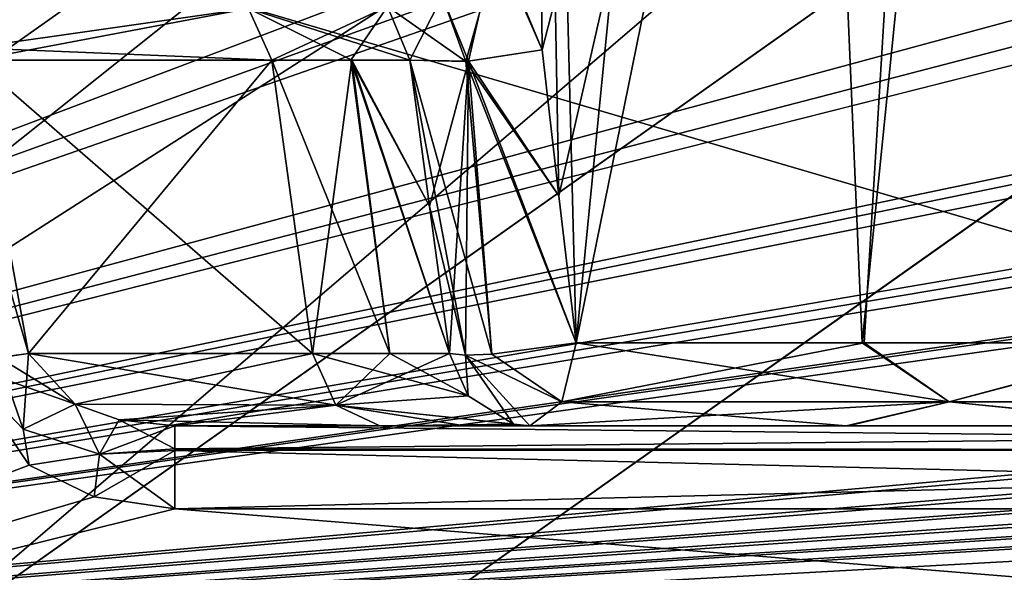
# Model space of a CAD drawing. Header units: inches. Extents: x -9.7 to 9.7, y -2.4 to 4.3.
# Tile 152 of 256: x -8.06 to -7.722, y -1.53 to -1.341. Entities that reach past the tile are written whole.
import ezdxf

# ---------------------------------------------------------------- set-up
doc = ezdxf.new("R2010")
doc.units = ezdxf.units.IN
doc.header["$LTSCALE"] = 101.851852
doc.header["$MEASUREMENT"] = 0
for name, color, linetype in [('1754', 7, 'CONTINUOUS'), ('231', 7, 'CONTINUOUS'), ('4622', 7, 'CONTINUOUS'), ('4623', 7, 'CONTINUOUS'), ('4624', 7, 'CONTINUOUS'), ('4625', 7, 'CONTINUOUS'), ('4626', 7, 'CONTINUOUS'), ('4640', 7, 'CONTINUOUS'), ('467', 7, 'CONTINUOUS'), ('4699', 7, 'CONTINUOUS'), ('4737', 7, 'CONTINUOUS'), ('4738', 7, 'CONTINUOUS'), ('4739', 7, 'CONTINUOUS'), ('4740', 7, 'CONTINUOUS'), ('4741', 7, 'CONTINUOUS'), ('4742', 7, 'CONTINUOUS'), ('4744', 7, 'CONTINUOUS'), ('4745', 7, 'CONTINUOUS'), ('4746', 7, 'CONTINUOUS'), ('4757', 7, 'CONTINUOUS'), ('4758', 7, 'CONTINUOUS'), ('4759', 7, 'CONTINUOUS'), ('4760', 7, 'CONTINUOUS'), ('5252', 7, 'CONTINUOUS'), ('5572', 7, 'CONTINUOUS'), ('5671', 7, 'CONTINUOUS'), ('5672', 7, 'CONTINUOUS'), ('5673', 7, 'CONTINUOUS'), ('5674', 7, 'CONTINUOUS'), ('5692', 7, 'CONTINUOUS'), ('5693', 7, 'CONTINUOUS'), ('5694', 7, 'CONTINUOUS'), ('5695', 7, 'CONTINUOUS'), ('5700', 7, 'CONTINUOUS'), ('5701', 7, 'CONTINUOUS'), ('5702', 7, 'CONTINUOUS'), ('6656', 7, 'CONTINUOUS'), ('6657', 7, 'CONTINUOUS'), ('8364', 7, 'CONTINUOUS'), ('8365', 7, 'CONTINUOUS'), ('8368', 7, 'CONTINUOUS'), ('8369', 7, 'CONTINUOUS'), ('8370', 7, 'CONTINUOUS'), ('8384', 7, 'CONTINUOUS')]:
    doc.layers.add(name, color=color, linetype=linetype)

msp = doc.modelspace()

# ---------------------------------------------------------------- linework, layer by layer
at = {"layer": '1754', "linetype": 'Continuous'}
for points in [[(-7.1258, -0.63817, -4.47526), (-8.52574, -0.63817, -4.47526), (-7.17481, -1.57343, -4.42625), (-7.1258, -0.63817, -4.47526)], [(-7.17481, -1.57343, -4.42625), (-8.52574, -0.63817, -4.47526), (-8.39205, -0.83835, -4.46477), (-7.17481, -1.57343, -4.42625)], [(-8.35676, -0.9023, -4.46142), (-7.17481, -1.57343, -4.42625), (-8.39205, -0.83835, -4.46477), (-8.35676, -0.9023, -4.46142)], [(-8.32747, -1.23501, -4.44398), (-7.17481, -1.57343, -4.42625), (-8.35676, -0.9023, -4.46142), (-8.32747, -1.23501, -4.44398)], [(-8.30047, -1.57343, -4.42625), (-7.17481, -1.57343, -4.42625), (-8.32747, -1.23501, -4.44398), (-8.30047, -1.57343, -4.42625)]]:
    msp.add_3dface(points, dxfattribs=at)
at = {"layer": '231', "linetype": 'Continuous'}
for points in [[(-6.91772, -0.62134, -4.57786), (-8.57837, -1.57343, -4.62775), (-6.93735, -0.57657, -4.57551), (-6.91772, -0.62134, -4.57786)], [(-6.93735, -0.57657, -4.57551), (-8.57837, -1.57343, -4.62775), (-7.08234, -0.6214, -4.57786), (-6.93735, -0.57657, -4.57551)], [(-1.89693, -0.63817, -4.57874), (-8.57837, -1.57343, -4.62775), (-1.93722, -0.62134, -4.57786), (-1.89693, -0.63817, -4.57874)], [(-1.93722, -0.62134, -4.57786), (-8.57837, -1.57343, -4.62775), (-2.10307, -0.63817, -4.57874), (-1.93722, -0.62134, -4.57786)], [(-2.87743, -0.63817, -4.57874), (-8.57837, -1.57343, -4.62775), (-2.91772, -0.62134, -4.57786), (-2.87743, -0.63817, -4.57874)], [(-2.91772, -0.62134, -4.57786), (-8.57837, -1.57343, -4.62775), (-3.12257, -0.63817, -4.57874), (-2.91772, -0.62134, -4.57786)], [(-4.87743, -0.63817, -4.57874), (-8.57837, -1.57343, -4.62775), (-4.91772, -0.62134, -4.57786), (-4.87743, -0.63817, -4.57874)], [(-4.91772, -0.62134, -4.57786), (-8.57837, -1.57343, -4.62775), (-5.12257, -0.63817, -4.57874), (-4.91772, -0.62134, -4.57786)], [(-5.89693, -0.63817, -4.57874), (-8.57837, -1.57343, -4.62775), (-5.93722, -0.62134, -4.57786), (-5.89693, -0.63817, -4.57874)], [(-5.93722, -0.62134, -4.57786), (-8.57837, -1.57343, -4.62775), (-6.10307, -0.63817, -4.57874), (-5.93722, -0.62134, -4.57786)], [(-6.87743, -0.63817, -4.57874), (-8.57837, -1.57343, -4.62775), (-6.91772, -0.62134, -4.57786), (-6.87743, -0.63817, -4.57874)], [(-3.89693, -0.63817, -4.57874), (-8.57837, -1.57343, -4.62775), (-3.93717, -0.62139, -4.57786), (-3.89693, -0.63817, -4.57874)], [(-3.93717, -0.62139, -4.57786), (-8.57837, -1.57343, -4.62775), (-4.10307, -0.63817, -4.57874), (-3.93717, -0.62139, -4.57786)], [(-7.08234, -0.6214, -4.57786), (-8.57837, -1.57343, -4.62775), (-7.12257, -0.63817, -4.57874), (-7.08234, -0.6214, -4.57786)], [(-8.57837, -1.57343, -4.62775), (-8.52935, -0.63817, -4.57874), (-7.12257, -0.63817, -4.57874), (-8.57837, -1.57343, -4.62775)], [(8.57837, -1.57343, -4.62775), (-8.57837, -1.57343, -4.62775), (8.52935, -0.63817, -4.57874), (8.57837, -1.57343, -4.62775)], [(5.89693, -0.63817, -4.57874), (-8.57837, -1.57343, -4.62775), (5.12257, -0.63817, -4.57874), (5.89693, -0.63817, -4.57874)], [(-8.57837, -1.57343, -4.62775), (5.89693, -0.63817, -4.57874), (6.10307, -0.63817, -4.57874), (-8.57837, -1.57343, -4.62775)], [(5.12257, -0.63817, -4.57874), (-8.57837, -1.57343, -4.62775), (4.87743, -0.63817, -4.57874), (5.12257, -0.63817, -4.57874)], [(4.87743, -0.63817, -4.57874), (-8.57837, -1.57343, -4.62775), (4.10307, -0.63817, -4.57874), (4.87743, -0.63817, -4.57874)], [(4.10307, -0.63817, -4.57874), (-8.57837, -1.57343, -4.62775), (3.89693, -0.63817, -4.57874), (4.10307, -0.63817, -4.57874)], [(3.89693, -0.63817, -4.57874), (-8.57837, -1.57343, -4.62775), (3.12257, -0.63817, -4.57874), (3.89693, -0.63817, -4.57874)], [(3.12257, -0.63817, -4.57874), (-8.57837, -1.57343, -4.62775), (2.87743, -0.63817, -4.57874), (3.12257, -0.63817, -4.57874)], [(2.87743, -0.63817, -4.57874), (-8.57837, -1.57343, -4.62775), (2.10307, -0.63817, -4.57874), (2.87743, -0.63817, -4.57874)], [(2.10307, -0.63817, -4.57874), (-8.57837, -1.57343, -4.62775), (1.89693, -0.63817, -4.57874), (2.10307, -0.63817, -4.57874)], [(1.89693, -0.63817, -4.57874), (-8.57837, -1.57343, -4.62775), (-1.89693, -0.63817, -4.57874), (1.89693, -0.63817, -4.57874)], [(-2.10307, -0.63817, -4.57874), (-8.57837, -1.57343, -4.62775), (-2.87743, -0.63817, -4.57874), (-2.10307, -0.63817, -4.57874)], [(-3.12257, -0.63817, -4.57874), (-8.57837, -1.57343, -4.62775), (-3.89693, -0.63817, -4.57874), (-3.12257, -0.63817, -4.57874)], [(-4.10307, -0.63817, -4.57874), (-8.57837, -1.57343, -4.62775), (-4.87743, -0.63817, -4.57874), (-4.10307, -0.63817, -4.57874)], [(-5.12257, -0.63817, -4.57874), (-8.57837, -1.57343, -4.62775), (-5.89693, -0.63817, -4.57874), (-5.12257, -0.63817, -4.57874)], [(-6.10307, -0.63817, -4.57874), (-8.57837, -1.57343, -4.62775), (-6.87743, -0.63817, -4.57874), (-6.10307, -0.63817, -4.57874)], [(8.52935, -0.63817, -4.57874), (-8.57837, -1.57343, -4.62775), (7.12257, -0.63817, -4.57874), (8.52935, -0.63817, -4.57874)], [(7.12257, -0.63817, -4.57874), (-8.57837, -1.57343, -4.62775), (6.87743, -0.63817, -4.57874), (7.12257, -0.63817, -4.57874)], [(6.87743, -0.63817, -4.57874), (-8.57837, -1.57343, -4.62775), (6.10307, -0.63817, -4.57874), (6.87743, -0.63817, -4.57874)]]:
    msp.add_3dface(points, dxfattribs=at)
at = {"layer": '4622', "linetype": 'Continuous'}
for points in [[(-7.1969, -1.48, 4.11649), (-7.93649, -1.48, 4.02791), (-8.00673, -1.48, 4.11649), (-7.1969, -1.48, 4.11649)], [(-7.90737, -1.48, 3.98482), (-7.93649, -1.48, 4.02791), (-7.1969, -1.48, 4.11649), (-7.90737, -1.48, 3.98482)], [(-7.88509, -1.48, 3.93782), (-7.90737, -1.48, 3.98482), (-7.77663, -1.48, 3.98012), (-7.88509, -1.48, 3.93782)], [(-7.77663, -1.48, 3.98012), (-7.90737, -1.48, 3.98482), (-7.1969, -1.48, 4.11649), (-7.77663, -1.48, 3.98012)], [(-7.66022, -1.48, 3.97987), (-7.77663, -1.48, 3.98012), (-7.1969, -1.48, 4.11649), (-7.66022, -1.48, 3.97987)]]:
    msp.add_3dface(points, dxfattribs=at)
at = {"layer": '4623', "linetype": 'Continuous'}
for points in [[(-7.95964, -1.45521, 4.00955), (-7.9516, -1.47298, 4.01592), (-7.93303, -1.45521, 3.97018), (-7.95964, -1.45521, 4.00955)], [(-7.93303, -1.45521, 3.97018), (-7.9516, -1.47298, 4.01592), (-7.91268, -1.45521, 3.92723), (-7.93303, -1.45521, 3.97018)], [(-7.91268, -1.45521, 3.92723), (-7.9516, -1.47298, 4.01592), (-7.90622, -1.46969, 3.9297), (-7.91268, -1.45521, 3.92723)], [(-7.90622, -1.46969, 3.9297), (-7.9516, -1.47298, 4.01592), (-7.89063, -1.47941, 3.9357), (-7.90622, -1.46969, 3.9297)], [(-7.9516, -1.47298, 4.01592), (-7.93649, -1.48, 4.02791), (-7.89063, -1.47941, 3.9357), (-7.9516, -1.47298, 4.01592)], [(-7.93649, -1.48, 4.02791), (-7.90737, -1.48, 3.98482), (-7.89063, -1.47941, 3.9357), (-7.93649, -1.48, 4.02791)], [(-7.90737, -1.48, 3.98482), (-7.88509, -1.48, 3.93782), (-7.89063, -1.47941, 3.9357), (-7.90737, -1.48, 3.98482)]]:
    msp.add_3dface(points, dxfattribs=at)
at = {"layer": '4624', "linetype": 'Continuous'}
for points in [[(-8.04095, -1.47263, 4.12795), (-7.95964, -1.45521, 4.00955), (-8.05693, -1.45521, 4.13225), (-8.04095, -1.47263, 4.12795)], [(-7.9516, -1.47298, 4.01592), (-7.95964, -1.45521, 4.00955), (-8.04095, -1.47263, 4.12795), (-7.9516, -1.47298, 4.01592)], [(-8.02588, -1.47794, 4.12306), (-7.9516, -1.47298, 4.01592), (-8.04095, -1.47263, 4.12795), (-8.02588, -1.47794, 4.12306)], [(-8.00673, -1.48, 4.11649), (-7.9516, -1.47298, 4.01592), (-8.02588, -1.47794, 4.12306), (-8.00673, -1.48, 4.11649)], [(-8.00673, -1.48, 4.11649), (-7.93649, -1.48, 4.02791), (-7.9516, -1.47298, 4.01592), (-8.00673, -1.48, 4.11649)]]:
    msp.add_3dface(points, dxfattribs=at)
at = {"layer": '4625', "linetype": 'Continuous'}
for points in [[(-8.08008, -1.45885, 4.14385), (-8.05874, -1.48119, 4.14387), (-8.06731, -1.45667, 4.14078), (-8.08008, -1.45885, 4.14385)], [(-8.05874, -1.48119, 4.14387), (-8.05693, -1.45521, 4.13225), (-8.06731, -1.45667, 4.14078), (-8.05874, -1.48119, 4.14387)], [(-8.04095, -1.47263, 4.12795), (-8.05693, -1.45521, 4.13225), (-8.05874, -1.48119, 4.14387), (-8.04095, -1.47263, 4.12795)], [(-8.05874, -1.48119, 4.14387), (-8.08008, -1.45885, 4.14385), (-8.05673, -1.49345, 4.14566), (-8.05874, -1.48119, 4.14387)], [(-8.03261, -1.48976, 4.14167), (-8.04095, -1.47263, 4.12795), (-8.05874, -1.48119, 4.14387), (-8.03261, -1.48976, 4.14167)], [(-8.02588, -1.47794, 4.12306), (-8.04095, -1.47263, 4.12795), (-8.03261, -1.48976, 4.14167), (-8.02588, -1.47794, 4.12306)], [(-8.00673, -1.48795, 4.13683), (-8.02588, -1.47794, 4.12306), (-8.03261, -1.48976, 4.14167), (-8.00673, -1.48795, 4.13683)], [(-8.00673, -1.48, 4.11649), (-8.02588, -1.47794, 4.12306), (-8.00673, -1.48795, 4.13683), (-8.00673, -1.48, 4.11649)], [(-8.03261, -1.48976, 4.14167), (-8.05874, -1.48119, 4.14387), (-8.05673, -1.49345, 4.14566), (-8.03261, -1.48976, 4.14167)], [(-8.00673, -1.48795, 4.13683), (-8.03261, -1.48976, 4.14167), (-8.00673, -1.50843, 4.14645), (-8.00673, -1.48795, 4.13683)], [(-8.03446, -1.50431, 4.14623), (-8.03261, -1.48976, 4.14167), (-8.05673, -1.49345, 4.14566), (-8.03446, -1.50431, 4.14623)], [(-8.00673, -1.50843, 4.14645), (-8.03261, -1.48976, 4.14167), (-8.03446, -1.50431, 4.14623), (-8.00673, -1.50843, 4.14645)]]:
    msp.add_3dface(points, dxfattribs=at)
at = {"layer": '4626', "linetype": 'Continuous'}
for points in [[(-7.1969, -1.48, 4.11649), (-8.00673, -1.48, 4.11649), (-8.00673, -1.48795, 4.13683), (-7.1969, -1.48, 4.11649)], [(-7.1969, -1.48, 4.11649), (-8.00673, -1.48795, 4.13683), (-7.19819, -1.4882, 4.1371), (-7.1969, -1.48, 4.11649)], [(-8.00673, -1.48795, 4.13683), (-8.00673, -1.50843, 4.14645), (-7.19819, -1.4882, 4.1371), (-8.00673, -1.48795, 4.13683)], [(-7.19819, -1.4882, 4.1371), (-8.00673, -1.50843, 4.14645), (-7.20137, -1.50843, 4.14645), (-7.19819, -1.4882, 4.1371)]]:
    msp.add_3dface(points, dxfattribs=at)
at = {"layer": '4640', "linetype": 'Continuous'}
for points in [[(-7.1258, -0.63817, 4.47526), (-8.30043, -1.57343, 4.42625), (-8.32751, -1.23507, 4.44398), (-7.1258, -0.63817, 4.47526)], [(-7.1258, -0.63817, 4.47526), (-7.17481, -1.57343, 4.42625), (-8.30043, -1.57343, 4.42625), (-7.1258, -0.63817, 4.47526)]]:
    msp.add_3dface(points, dxfattribs=at)
at = {"layer": '467', "linetype": 'Continuous'}
for points in [[(-8.57837, -1.57343, 4.62775), (8.57837, -1.57343, 4.62775), (-8.52935, -0.63817, 4.57874), (-8.57837, -1.57343, 4.62775)], [(-8.52935, -0.63817, 4.57874), (8.57837, -1.57343, 4.62775), (-7.12257, -0.63817, 4.57874), (-8.52935, -0.63817, 4.57874)]]:
    msp.add_3dface(points, dxfattribs=at)
at = {"layer": '4699', "linetype": 'Continuous'}
for points in [[(-8.0567, -1.49347, -4.14567), (-8.269, -1.57343, -4.14986), (-8.08008, -1.45885, -4.14385), (-8.0567, -1.49347, -4.14567)], [(-8.03446, -1.50431, -4.14623), (-8.269, -1.57343, -4.14986), (-8.0567, -1.49347, -4.14567), (-8.03446, -1.50431, -4.14623)], [(-8.00673, -1.50843, -4.14645), (-8.269, -1.57343, -4.14986), (-8.03446, -1.50431, -4.14623), (-8.00673, -1.50843, -4.14645)], [(-7.20477, -1.57343, -4.14986), (-8.269, -1.57343, -4.14986), (-8.00673, -1.50843, -4.14645), (-7.20477, -1.57343, -4.14986)], [(-7.20137, -1.50843, -4.14645), (-7.20477, -1.57343, -4.14986), (-8.00673, -1.50843, -4.14645), (-7.20137, -1.50843, -4.14645)]]:
    msp.add_3dface(points, dxfattribs=at)
at = {"layer": '4737', "linetype": 'Continuous'}
for points in [[(-7.72816, -0.75843, -3.91903), (-7.8809, -1.35115, -3.89825), (-7.8969, -1.31437, -3.88335), (-7.72816, -0.75843, -3.91903)], [(-7.8751, -1.40119, -3.90546), (-7.8809, -1.35115, -3.89825), (-7.72816, -0.75843, -3.91903), (-7.8751, -1.40119, -3.90546)], [(-7.8692, -1.45157, -3.91243), (-7.8751, -1.40119, -3.90546), (-7.72816, -0.75843, -3.91903), (-7.8692, -1.45157, -3.91243)], [(-7.77049, -1.45157, -3.95082), (-7.8692, -1.45157, -3.91243), (-7.72816, -0.75843, -3.91903), (-7.77049, -1.45157, -3.95082)], [(-7.66457, -1.45157, -3.9502), (-7.77049, -1.45157, -3.95082), (-7.72816, -0.75843, -3.91903), (-7.66457, -1.45157, -3.9502)], [(-7.55467, -0.75843, -3.85629), (-7.66457, -1.45157, -3.9502), (-7.72816, -0.75843, -3.91903), (-7.55467, -0.75843, -3.85629)]]:
    msp.add_3dface(points, dxfattribs=at)
at = {"layer": '4738', "linetype": 'Continuous'}
for points in [[(-7.91516, -1.33275, -3.88391), (-7.8969, -1.31437, -3.88335), (-7.90614, -1.35511, -3.89415), (-7.91516, -1.33275, -3.88391)], [(-7.8969, -1.31437, -3.88335), (-7.8809, -1.35115, -3.89825), (-7.90614, -1.35511, -3.89415), (-7.8969, -1.31437, -3.88335)], [(-7.93382, -1.3364, -3.90071), (-7.91516, -1.33275, -3.88391), (-7.92624, -1.35479, -3.91281), (-7.93382, -1.3364, -3.90071)], [(-7.92624, -1.35479, -3.91281), (-7.91516, -1.33275, -3.88391), (-7.90614, -1.35511, -3.89415), (-7.92624, -1.35479, -3.91281)]]:
    msp.add_3dface(points, dxfattribs=at)
at = {"layer": '4739', "linetype": 'Continuous'}
for points in [[(-7.8809, -1.35115, -3.89825), (-7.8751, -1.40119, -3.90546), (-7.90614, -1.35511, -3.89415), (-7.8809, -1.35115, -3.89825)], [(-7.92624, -1.35479, -3.91281), (-7.90614, -1.35511, -3.89415), (-7.91951, -1.40475, -3.92013), (-7.92624, -1.35479, -3.91281)], [(-7.90614, -1.35511, -3.89415), (-7.91268, -1.45521, -3.92723), (-7.91951, -1.40475, -3.92013), (-7.90614, -1.35511, -3.89415)], [(-7.91268, -1.45521, -3.92723), (-7.90614, -1.35511, -3.89415), (-7.90715, -1.45577, -3.91833), (-7.91268, -1.45521, -3.92723)], [(-7.90715, -1.45577, -3.91833), (-7.90614, -1.35511, -3.89415), (-7.89812, -1.4555, -3.91137), (-7.90715, -1.45577, -3.91833)], [(-7.8751, -1.40119, -3.90546), (-7.8692, -1.45157, -3.91243), (-7.90614, -1.35511, -3.89415), (-7.8751, -1.40119, -3.90546)], [(-7.90614, -1.35511, -3.89415), (-7.8692, -1.45157, -3.91243), (-7.89812, -1.4555, -3.91137), (-7.90614, -1.35511, -3.89415)]]:
    msp.add_3dface(points, dxfattribs=at)
at = {"layer": '4740', "linetype": 'Continuous'}
for points in [[(-7.97352, -1.35479, -3.99855), (-7.94612, -1.35479, -3.95732), (-7.95964, -1.45521, -4.00955), (-7.97352, -1.35479, -3.99855)], [(-7.95964, -1.45521, -4.00955), (-7.94612, -1.35479, -3.95732), (-7.93303, -1.45521, -3.97018), (-7.95964, -1.45521, -4.00955)], [(-7.92624, -1.35479, -3.91281), (-7.91951, -1.40475, -3.92013), (-7.94612, -1.35479, -3.95732), (-7.92624, -1.35479, -3.91281)], [(-7.91951, -1.40475, -3.92013), (-7.91268, -1.45521, -3.92723), (-7.94612, -1.35479, -3.95732), (-7.91951, -1.40475, -3.92013)], [(-7.94612, -1.35479, -3.95732), (-7.91268, -1.45521, -3.92723), (-7.93303, -1.45521, -3.97018), (-7.94612, -1.35479, -3.95732)]]:
    msp.add_3dface(points, dxfattribs=at)
at = {"layer": '4741', "linetype": 'Continuous'}
for points in [[(-7.93382, -1.3364, -3.90071), (-7.92624, -1.35479, -3.91281), (-7.98156, -1.33702, -3.99217), (-7.93382, -1.3364, -3.90071)], [(-7.92624, -1.35479, -3.91281), (-7.94612, -1.35479, -3.95732), (-7.98156, -1.33702, -3.99217), (-7.92624, -1.35479, -3.91281)], [(-7.94612, -1.35479, -3.95732), (-7.97352, -1.35479, -3.99855), (-7.98156, -1.33702, -3.99217), (-7.94612, -1.35479, -3.95732)]]:
    msp.add_3dface(points, dxfattribs=at)
at = {"layer": '4742', "linetype": 'Continuous'}
for points in [[(-8.08592, -1.33466, -4.11861), (-7.98156, -1.33702, -3.99217), (-8.0762, -1.35052, -4.12631), (-8.08592, -1.33466, -4.11861)], [(-7.98156, -1.33702, -3.99217), (-7.97352, -1.35479, -3.99855), (-8.0762, -1.35052, -4.12631), (-7.98156, -1.33702, -3.99217)], [(-8.0762, -1.35052, -4.12631), (-7.97352, -1.35479, -3.99855), (-8.07536, -1.35479, -4.12698), (-8.0762, -1.35052, -4.12631)]]:
    msp.add_3dface(points, dxfattribs=at)
at = {"layer": '4744', "linetype": 'Continuous'}
msp.add_3dface([(-8.06715, -1.45664, -4.1407), (-8.07536, -1.35479, -4.12698), (-8.05693, -1.45521, -4.13225), (-8.06715, -1.45664, -4.1407)], dxfattribs=at)
at = {"layer": '4745', "linetype": 'Continuous'}
for points in [[(-8.08008, -1.45885, -4.14385), (-8.06715, -1.45664, -4.1407), (-8.04095, -1.47263, -4.12795), (-8.08008, -1.45885, -4.14385)], [(-8.06715, -1.45664, -4.1407), (-8.05693, -1.45521, -4.13225), (-8.04095, -1.47263, -4.12795), (-8.06715, -1.45664, -4.1407)], [(-8.0567, -1.49347, -4.14567), (-8.08008, -1.45885, -4.14385), (-8.05874, -1.48119, -4.14387), (-8.0567, -1.49347, -4.14567)], [(-8.05874, -1.48119, -4.14387), (-8.08008, -1.45885, -4.14385), (-8.04095, -1.47263, -4.12795), (-8.05874, -1.48119, -4.14387)], [(-8.03261, -1.48976, -4.14167), (-8.05874, -1.48119, -4.14387), (-8.04095, -1.47263, -4.12795), (-8.03261, -1.48976, -4.14167)], [(-8.02588, -1.47794, -4.12306), (-8.03261, -1.48976, -4.14167), (-8.04095, -1.47263, -4.12795), (-8.02588, -1.47794, -4.12306)], [(-8.00673, -1.48, -4.11649), (-8.03261, -1.48976, -4.14167), (-8.02588, -1.47794, -4.12306), (-8.00673, -1.48, -4.11649)], [(-8.03261, -1.48976, -4.14167), (-8.0567, -1.49347, -4.14567), (-8.05874, -1.48119, -4.14387), (-8.03261, -1.48976, -4.14167)], [(-8.00673, -1.48853, -4.13744), (-8.03261, -1.48976, -4.14167), (-8.00673, -1.48, -4.11649), (-8.00673, -1.48853, -4.13744)], [(-8.03446, -1.50431, -4.14623), (-8.0567, -1.49347, -4.14567), (-8.03261, -1.48976, -4.14167), (-8.03446, -1.50431, -4.14623)], [(-8.00673, -1.50843, -4.14645), (-8.03446, -1.50431, -4.14623), (-8.00673, -1.48853, -4.13744), (-8.00673, -1.50843, -4.14645)], [(-8.00673, -1.48853, -4.13744), (-8.03446, -1.50431, -4.14623), (-8.03261, -1.48976, -4.14167), (-8.00673, -1.48853, -4.13744)]]:
    msp.add_3dface(points, dxfattribs=at)
at = {"layer": '4746', "linetype": 'Continuous'}
for points in [[(-8.00673, -1.48853, -4.13744), (-8.00673, -1.48, -4.11649), (-7.19819, -1.4882, -4.1371), (-8.00673, -1.48853, -4.13744)], [(-7.19819, -1.4882, -4.1371), (-8.00673, -1.48, -4.11649), (-7.1969, -1.48, -4.11649), (-7.19819, -1.4882, -4.1371)], [(-7.20137, -1.50843, -4.14645), (-8.00673, -1.48853, -4.13744), (-7.19819, -1.4882, -4.1371), (-7.20137, -1.50843, -4.14645)], [(-7.20137, -1.50843, -4.14645), (-8.00673, -1.50843, -4.14645), (-8.00673, -1.48853, -4.13744), (-7.20137, -1.50843, -4.14645)]]:
    msp.add_3dface(points, dxfattribs=at)
at = {"layer": '4757', "linetype": 'Continuous'}
for points in [[(-7.1969, -1.48, -4.11649), (-8.00673, -1.48, -4.11649), (-7.1969, -1.48, -3.86955), (-7.1969, -1.48, -4.11649)], [(-7.1969, -1.48, -3.86955), (-8.00673, -1.48, -4.11649), (-7.55778, -1.48, -3.94061), (-7.1969, -1.48, -3.86955)], [(-8.00673, -1.48, -4.11649), (-7.93649, -1.48, -4.02791), (-7.77592, -1.48, -3.98025), (-8.00673, -1.48, -4.11649)], [(-7.55778, -1.48, -3.94061), (-8.00673, -1.48, -4.11649), (-7.65879, -1.48, -3.9796), (-7.55778, -1.48, -3.94061)], [(-7.65879, -1.48, -3.9796), (-8.00673, -1.48, -4.11649), (-7.77592, -1.48, -3.98025), (-7.65879, -1.48, -3.9796)], [(-7.93649, -1.48, -4.02791), (-7.90737, -1.48, -3.98482), (-7.77592, -1.48, -3.98025), (-7.93649, -1.48, -4.02791)], [(-7.90737, -1.48, -3.98482), (-7.88509, -1.48, -3.93782), (-7.77592, -1.48, -3.98025), (-7.90737, -1.48, -3.98482)]]:
    msp.add_3dface(points, dxfattribs=at)
at = {"layer": '4758', "linetype": 'Continuous'}
for points in [[(-7.95964, -1.45521, -4.00955), (-7.93303, -1.45521, -3.97018), (-7.90622, -1.46969, -3.9297), (-7.95964, -1.45521, -4.00955)], [(-7.95964, -1.45521, -4.00955), (-7.90622, -1.46969, -3.9297), (-7.9516, -1.47298, -4.01592), (-7.95964, -1.45521, -4.00955)], [(-7.93303, -1.45521, -3.97018), (-7.91268, -1.45521, -3.92723), (-7.90622, -1.46969, -3.9297), (-7.93303, -1.45521, -3.97018)], [(-7.90622, -1.46969, -3.9297), (-7.89063, -1.47941, -3.9357), (-7.9516, -1.47298, -4.01592), (-7.90622, -1.46969, -3.9297)], [(-7.88509, -1.48, -3.93782), (-7.90737, -1.48, -3.98482), (-7.9516, -1.47298, -4.01592), (-7.88509, -1.48, -3.93782)], [(-7.90737, -1.48, -3.98482), (-7.93649, -1.48, -4.02791), (-7.9516, -1.47298, -4.01592), (-7.90737, -1.48, -3.98482)], [(-7.89063, -1.47941, -3.9357), (-7.88509, -1.48, -3.93782), (-7.9516, -1.47298, -4.01592), (-7.89063, -1.47941, -3.9357)]]:
    msp.add_3dface(points, dxfattribs=at)
at = {"layer": '4759', "linetype": 'Continuous'}
for points in [[(-7.89812, -1.4555, -3.91137), (-7.8692, -1.45157, -3.91243), (-7.87414, -1.47176, -3.92032), (-7.89812, -1.4555, -3.91137)], [(-7.91268, -1.45521, -3.92723), (-7.90715, -1.45577, -3.91833), (-7.90622, -1.46969, -3.9297), (-7.91268, -1.45521, -3.92723)], [(-7.90715, -1.45577, -3.91833), (-7.89812, -1.4555, -3.91137), (-7.87414, -1.47176, -3.92032), (-7.90715, -1.45577, -3.91833)], [(-7.88509, -1.48, -3.93782), (-7.90715, -1.45577, -3.91833), (-7.87414, -1.47176, -3.92032), (-7.88509, -1.48, -3.93782)], [(-7.90715, -1.45577, -3.91833), (-7.88509, -1.48, -3.93782), (-7.89063, -1.47941, -3.9357), (-7.90715, -1.45577, -3.91833)], [(-7.90715, -1.45577, -3.91833), (-7.89063, -1.47941, -3.9357), (-7.90622, -1.46969, -3.9297), (-7.90715, -1.45577, -3.91833)]]:
    msp.add_3dface(points, dxfattribs=at)
at = {"layer": '4760', "linetype": 'Continuous'}
for points in [[(-7.8692, -1.45157, -3.91243), (-7.77049, -1.45157, -3.95082), (-7.87414, -1.47176, -3.92032), (-7.8692, -1.45157, -3.91243)], [(-7.87414, -1.47176, -3.92032), (-7.77049, -1.45157, -3.95082), (-7.74137, -1.47176, -3.96398), (-7.87414, -1.47176, -3.92032)], [(-7.77049, -1.45157, -3.95082), (-7.66457, -1.45157, -3.9502), (-7.74137, -1.47176, -3.96398), (-7.77049, -1.45157, -3.95082)], [(-7.66457, -1.45157, -3.9502), (-7.60352, -1.47176, -3.94097), (-7.74137, -1.47176, -3.96398), (-7.66457, -1.45157, -3.9502)], [(-7.77592, -1.48, -3.98025), (-7.88509, -1.48, -3.93782), (-7.74137, -1.47176, -3.96398), (-7.77592, -1.48, -3.98025)], [(-7.88509, -1.48, -3.93782), (-7.87414, -1.47176, -3.92032), (-7.74137, -1.47176, -3.96398), (-7.88509, -1.48, -3.93782)], [(-7.65879, -1.48, -3.9796), (-7.77592, -1.48, -3.98025), (-7.74137, -1.47176, -3.96398), (-7.65879, -1.48, -3.9796)], [(-7.60352, -1.47176, -3.94097), (-7.65879, -1.48, -3.9796), (-7.74137, -1.47176, -3.96398), (-7.60352, -1.47176, -3.94097)]]:
    msp.add_3dface(points, dxfattribs=at)
at = {"layer": '5252', "linetype": 'Continuous'}
for points in [[(-8.01255, -0.69326, -1.77594), (-8.33971, -0.69176, -1.74735), (-8.30089, -1.43261, -1.71193), (-8.01255, -0.69326, -1.77594)], [(-8.01255, -0.69326, -1.77594), (-8.30089, -1.43261, -1.71193), (-8.14766, -1.12013, -1.74173), (-8.01255, -0.69326, -1.77594)]]:
    msp.add_3dface(points, dxfattribs=at)
at = {"layer": '5572', "linetype": 'Continuous'}
for points in [[(-8.01255, -0.69326, 2.22406), (-8.33971, -0.69176, 2.25265), (-8.30089, -1.43261, 2.28807), (-8.01255, -0.69326, 2.22406)], [(-8.01255, -0.69326, 2.22406), (-8.30089, -1.43261, 2.28807), (-8.14766, -1.12013, 2.25827), (-8.01255, -0.69326, 2.22406)]]:
    msp.add_3dface(points, dxfattribs=at)
at = {"layer": '5671', "linetype": 'Continuous'}
for points in [[(-7.8809, -1.35115, 3.89825), (-7.88695, -0.75843, 3.85325), (-7.89588, -1.31549, 3.88428), (-7.8809, -1.35115, 3.89825)], [(-7.80085, -0.75843, 3.90526), (-7.88695, -0.75843, 3.85325), (-7.8692, -1.45157, 3.91243), (-7.80085, -0.75843, 3.90526)], [(-7.8692, -1.45157, 3.91243), (-7.88695, -0.75843, 3.85325), (-7.8751, -1.40119, 3.90546), (-7.8692, -1.45157, 3.91243)], [(-7.8751, -1.40119, 3.90546), (-7.88695, -0.75843, 3.85325), (-7.8809, -1.35115, 3.89825), (-7.8751, -1.40119, 3.90546)], [(-7.80085, -0.75843, 3.90526), (-7.8692, -1.45157, 3.91243), (-7.77113, -1.45157, 3.9507), (-7.80085, -0.75843, 3.90526)], [(-7.70113, -0.75843, 3.91853), (-7.80085, -0.75843, 3.90526), (-7.77113, -1.45157, 3.9507), (-7.70113, -0.75843, 3.91853)], [(-7.66586, -1.45157, 3.95045), (-7.70113, -0.75843, 3.91853), (-7.77113, -1.45157, 3.9507), (-7.66586, -1.45157, 3.95045)]]:
    msp.add_3dface(points, dxfattribs=at)
at = {"layer": '5672', "linetype": 'Continuous'}
for points in [[(-7.8751, -1.40119, 3.90546), (-7.8809, -1.35115, 3.89825), (-7.90697, -1.35518, 3.8944), (-7.8751, -1.40119, 3.90546)], [(-7.90715, -1.45577, 3.91832), (-7.89811, -1.4555, 3.91136), (-7.92624, -1.35479, 3.91281), (-7.90715, -1.45577, 3.91832)], [(-7.92624, -1.35479, 3.91281), (-7.89811, -1.4555, 3.91136), (-7.90697, -1.35518, 3.8944), (-7.92624, -1.35479, 3.91281)], [(-7.91951, -1.40474, 3.92013), (-7.90715, -1.45577, 3.91832), (-7.92624, -1.35479, 3.91281), (-7.91951, -1.40474, 3.92013)], [(-7.8692, -1.45157, 3.91243), (-7.8751, -1.40119, 3.90546), (-7.90697, -1.35518, 3.8944), (-7.8692, -1.45157, 3.91243)], [(-7.89811, -1.4555, 3.91136), (-7.8692, -1.45157, 3.91243), (-7.90697, -1.35518, 3.8944), (-7.89811, -1.4555, 3.91136)], [(-7.91268, -1.45521, 3.92723), (-7.90715, -1.45577, 3.91832), (-7.91951, -1.40474, 3.92013), (-7.91268, -1.45521, 3.92723)]]:
    msp.add_3dface(points, dxfattribs=at)
at = {"layer": '5673', "linetype": 'Continuous'}
for points in [[(-7.8692, -1.45157, 3.91243), (-7.89811, -1.4555, 3.91136), (-7.87414, -1.47176, 3.92032), (-7.8692, -1.45157, 3.91243)], [(-7.91268, -1.45521, 3.92723), (-7.90622, -1.46969, 3.9297), (-7.90715, -1.45577, 3.91832), (-7.91268, -1.45521, 3.92723)], [(-7.89811, -1.4555, 3.91136), (-7.90715, -1.45577, 3.91832), (-7.87414, -1.47176, 3.92032), (-7.89811, -1.4555, 3.91136)], [(-7.89063, -1.47941, 3.9357), (-7.88509, -1.48, 3.93782), (-7.90715, -1.45577, 3.91832), (-7.89063, -1.47941, 3.9357)], [(-7.90715, -1.45577, 3.91832), (-7.88509, -1.48, 3.93782), (-7.87414, -1.47176, 3.92032), (-7.90715, -1.45577, 3.91832)], [(-7.90622, -1.46969, 3.9297), (-7.89063, -1.47941, 3.9357), (-7.90715, -1.45577, 3.91832), (-7.90622, -1.46969, 3.9297)]]:
    msp.add_3dface(points, dxfattribs=at)
at = {"layer": '5674', "linetype": 'Continuous'}
for points in [[(-7.8692, -1.45157, 3.91243), (-7.87414, -1.47176, 3.92032), (-7.74137, -1.47176, 3.96398), (-7.8692, -1.45157, 3.91243)], [(-7.77113, -1.45157, 3.9507), (-7.8692, -1.45157, 3.91243), (-7.74137, -1.47176, 3.96398), (-7.77113, -1.45157, 3.9507)], [(-7.66586, -1.45157, 3.95045), (-7.77113, -1.45157, 3.9507), (-7.74137, -1.47176, 3.96398), (-7.66586, -1.45157, 3.95045)], [(-7.60352, -1.47176, 3.94097), (-7.66586, -1.45157, 3.95045), (-7.74137, -1.47176, 3.96398), (-7.60352, -1.47176, 3.94097)], [(-7.88509, -1.48, 3.93782), (-7.77663, -1.48, 3.98012), (-7.87414, -1.47176, 3.92032), (-7.88509, -1.48, 3.93782)], [(-7.87414, -1.47176, 3.92032), (-7.77663, -1.48, 3.98012), (-7.74137, -1.47176, 3.96398), (-7.87414, -1.47176, 3.92032)], [(-7.77663, -1.48, 3.98012), (-7.66022, -1.48, 3.97987), (-7.74137, -1.47176, 3.96398), (-7.77663, -1.48, 3.98012)], [(-7.66022, -1.48, 3.97987), (-7.60352, -1.47176, 3.94097), (-7.74137, -1.47176, 3.96398), (-7.66022, -1.48, 3.97987)]]:
    msp.add_3dface(points, dxfattribs=at)
at = {"layer": '5692', "linetype": 'Continuous'}
for points in [[(-7.95964, -1.45521, 4.00955), (-7.93303, -1.45521, 3.97018), (-7.97352, -1.35479, 3.99855), (-7.95964, -1.45521, 4.00955)], [(-7.97352, -1.35479, 3.99855), (-7.93303, -1.45521, 3.97018), (-7.94648, -1.35479, 3.95798), (-7.97352, -1.35479, 3.99855)], [(-7.93303, -1.45521, 3.97018), (-7.91268, -1.45521, 3.92723), (-7.94648, -1.35479, 3.95798), (-7.93303, -1.45521, 3.97018)], [(-7.91268, -1.45521, 3.92723), (-7.91951, -1.40474, 3.92013), (-7.94648, -1.35479, 3.95798), (-7.91268, -1.45521, 3.92723)], [(-7.91951, -1.40474, 3.92013), (-7.92624, -1.35479, 3.91281), (-7.94648, -1.35479, 3.95798), (-7.91951, -1.40474, 3.92013)]]:
    msp.add_3dface(points, dxfattribs=at)
at = {"layer": '5693', "linetype": 'Continuous'}
for points in [[(-8.05693, -1.45521, 4.13225), (-7.95964, -1.45521, 4.00955), (-8.07536, -1.35479, 4.12698), (-8.05693, -1.45521, 4.13225)], [(-7.95964, -1.45521, 4.00955), (-7.97352, -1.35479, 3.99855), (-8.07536, -1.35479, 4.12698), (-7.95964, -1.45521, 4.00955)]]:
    msp.add_3dface(points, dxfattribs=at)
at = {"layer": '5694', "linetype": 'Continuous'}
for points in [[(-8.05693, -1.45521, 4.13225), (-8.07536, -1.35479, 4.12698), (-8.08565, -1.35623, 4.13547), (-8.05693, -1.45521, 4.13225)], [(-8.06731, -1.45667, 4.14078), (-8.05693, -1.45521, 4.13225), (-8.08565, -1.35623, 4.13547), (-8.06731, -1.45667, 4.14078)]]:
    msp.add_3dface(points, dxfattribs=at)
at = {"layer": '5695', "linetype": 'Continuous'}
for points in [[(-8.05673, -1.49345, 4.14566), (-8.08008, -1.45885, 4.14385), (-8.269, -1.57343, 4.14986), (-8.05673, -1.49345, 4.14566)], [(-8.03446, -1.50431, 4.14623), (-8.05673, -1.49345, 4.14566), (-8.269, -1.57343, 4.14986), (-8.03446, -1.50431, 4.14623)], [(-8.00673, -1.50843, 4.14645), (-8.03446, -1.50431, 4.14623), (-8.269, -1.57343, 4.14986), (-8.00673, -1.50843, 4.14645)], [(-7.20477, -1.57343, 4.14986), (-8.00673, -1.50843, 4.14645), (-8.269, -1.57343, 4.14986), (-7.20477, -1.57343, 4.14986)], [(-7.20137, -1.50843, 4.14645), (-8.00673, -1.50843, 4.14645), (-7.20477, -1.57343, 4.14986), (-7.20137, -1.50843, 4.14645)]]:
    msp.add_3dface(points, dxfattribs=at)
at = {"layer": '5700', "linetype": 'Continuous'}
for points in [[(-8.0834, -1.33702, 4.12061), (-8.07536, -1.35479, 4.12698), (-7.98156, -1.33702, 3.99217), (-8.0834, -1.33702, 4.12061)], [(-8.07536, -1.35479, 4.12698), (-7.97352, -1.35479, 3.99855), (-7.98156, -1.33702, 3.99217), (-8.07536, -1.35479, 4.12698)]]:
    msp.add_3dface(points, dxfattribs=at)
at = {"layer": '5701', "linetype": 'Continuous'}
for points in [[(-7.98156, -1.33702, 3.99217), (-7.97352, -1.35479, 3.99855), (-7.93383, -1.3364, 3.9007), (-7.98156, -1.33702, 3.99217)], [(-7.97352, -1.35479, 3.99855), (-7.94648, -1.35479, 3.95798), (-7.93383, -1.3364, 3.9007), (-7.97352, -1.35479, 3.99855)], [(-7.94648, -1.35479, 3.95798), (-7.92624, -1.35479, 3.91281), (-7.93383, -1.3364, 3.9007), (-7.94648, -1.35479, 3.95798)]]:
    msp.add_3dface(points, dxfattribs=at)
at = {"layer": '5702', "linetype": 'Continuous'}
for points in [[(-7.90697, -1.35518, 3.8944), (-7.89588, -1.31549, 3.88428), (-7.91518, -1.33274, 3.8839), (-7.90697, -1.35518, 3.8944)], [(-7.8809, -1.35115, 3.89825), (-7.89588, -1.31549, 3.88428), (-7.90697, -1.35518, 3.8944), (-7.8809, -1.35115, 3.89825)], [(-7.93383, -1.3364, 3.9007), (-7.90697, -1.35518, 3.8944), (-7.91518, -1.33274, 3.8839), (-7.93383, -1.3364, 3.9007)], [(-7.92624, -1.35479, 3.91281), (-7.90697, -1.35518, 3.8944), (-7.93383, -1.3364, 3.9007), (-7.92624, -1.35479, 3.91281)]]:
    msp.add_3dface(points, dxfattribs=at)
at = {"layer": '6656', "linetype": 'Continuous'}
for points in [[(-8.05693, -1.45521, -4.13225), (-7.95964, -1.45521, -4.00955), (-7.9516, -1.47298, -4.01592), (-8.05693, -1.45521, -4.13225)], [(-8.04095, -1.47263, -4.12795), (-8.05693, -1.45521, -4.13225), (-7.9516, -1.47298, -4.01592), (-8.04095, -1.47263, -4.12795)], [(-8.02588, -1.47794, -4.12306), (-8.04095, -1.47263, -4.12795), (-7.9516, -1.47298, -4.01592), (-8.02588, -1.47794, -4.12306)], [(-7.93649, -1.48, -4.02791), (-8.02588, -1.47794, -4.12306), (-7.9516, -1.47298, -4.01592), (-7.93649, -1.48, -4.02791)], [(-8.00673, -1.48, -4.11649), (-8.02588, -1.47794, -4.12306), (-7.93649, -1.48, -4.02791), (-8.00673, -1.48, -4.11649)]]:
    msp.add_3dface(points, dxfattribs=at)
at = {"layer": '6657', "linetype": 'Continuous'}
for points in [[(-8.07536, -1.35479, -4.12698), (-7.97352, -1.35479, -3.99855), (-8.05693, -1.45521, -4.13225), (-8.07536, -1.35479, -4.12698)], [(-7.97352, -1.35479, -3.99855), (-7.95964, -1.45521, -4.00955), (-8.05693, -1.45521, -4.13225), (-7.97352, -1.35479, -3.99855)]]:
    msp.add_3dface(points, dxfattribs=at)
at = {"layer": '8364', "linetype": 'Continuous'}
for points in [[(-6.76907, -0.27654, 15.12316), (-6.58883, -0.30766, 15.29203), (-9.26907, -2.04431, 13.35539), (-6.76907, -0.27654, 15.12316)], [(-9.26907, -2.04431, 13.35539), (-6.58883, -0.30766, 15.29203), (-9.08883, -2.07543, 13.52427), (-9.26907, -2.04431, 13.35539)], [(-6.58883, -0.30766, 15.29203), (-6.35, -0.32163, 15.36091), (-9.08883, -2.07543, 13.52427), (-6.58883, -0.30766, 15.29203)], [(-9.08883, -2.07543, 13.52427), (-6.35, -0.32163, 15.36091), (-8.85, -2.0894, 13.59314), (-9.08883, -2.07543, 13.52427)]]:
    msp.add_3dface(points, dxfattribs=at)
at = {"layer": '8365', "linetype": 'Continuous'}
for points in [[(-9.44142, -1.99383, 13.06117), (-9.44142, 0.50617, 10.56117), (-6.76907, -0.27654, 15.12316), (-9.44142, -1.99383, 13.06117)], [(-9.44142, -1.99383, 13.06117), (-6.76907, -0.27654, 15.12316), (-9.26907, -2.04431, 13.35539), (-9.44142, -1.99383, 13.06117)]]:
    msp.add_3dface(points, dxfattribs=at)
at = {"layer": '8368', "linetype": 'Continuous'}
for points in [[(-6.88009, -0.19804, 15.20166), (-9.38009, -1.96581, 13.43389), (-9.16733, -2.09842, 13.65827), (-6.88009, -0.19804, 15.20166)], [(-6.66732, -0.33066, 15.42604), (-6.88009, -0.19804, 15.20166), (-9.16733, -2.09842, 13.65827), (-6.66732, -0.33066, 15.42604)], [(-6.66732, -0.33066, 15.42604), (-9.16733, -2.09842, 13.65827), (-8.85, -2.20041, 13.70416), (-6.66732, -0.33066, 15.42604)], [(-6.35, -0.43265, 15.47192), (-6.66732, -0.33066, 15.42604), (-8.85, -2.20041, 13.70416), (-6.35, -0.43265, 15.47192)]]:
    msp.add_3dface(points, dxfattribs=at)
at = {"layer": '8369', "linetype": 'Continuous'}
msp.add_3dface([(-6.88009, -0.19804, 15.20166), (-9.55244, 0.58467, 10.63967), (-9.38009, -1.96581, 13.43389), (-6.88009, -0.19804, 15.20166)], dxfattribs=at)
at = {"layer": '8370', "linetype": 'Continuous'}
msp.add_3dface([(-6.35, -0.43265, 15.47192), (-8.85, -2.20041, 13.70416), (-3.55711, -2.20041, 13.70416), (-6.35, -0.43265, 15.47192)], dxfattribs=at)
at = {"layer": '8384', "linetype": 'Continuous'}
for points in [[(-8.85, -2.0894, 13.59314), (-6.35, -0.32163, 15.36091), (-3.55711, -0.32163, 15.36091), (-8.85, -2.0894, 13.59314)], [(-8.85, -2.0894, 13.59314), (-3.55711, -0.32163, 15.36091), (-3.55711, -2.0894, 13.59314), (-8.85, -2.0894, 13.59314)]]:
    msp.add_3dface(points, dxfattribs=at)

doc.saveas('drawing.dxf')
